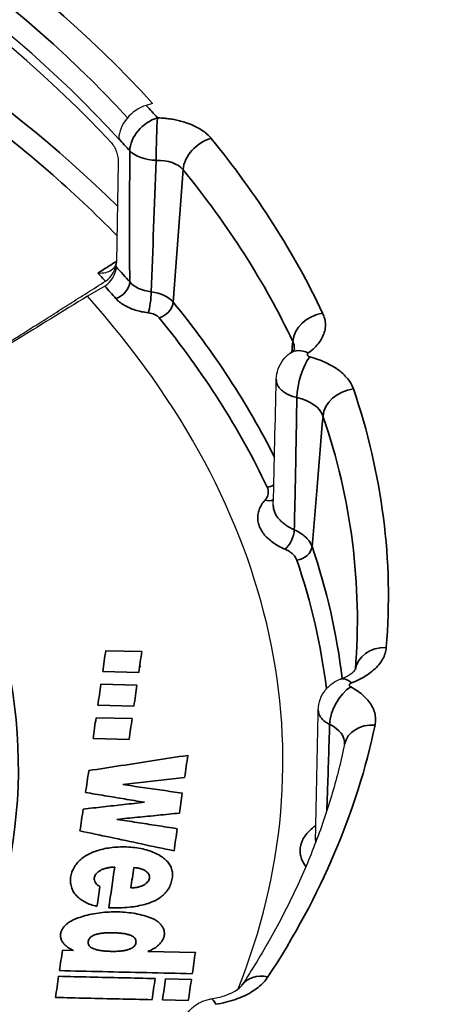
# Model space of a CAD drawing. Header units: millimetres. Extents: x -11430 to 11430, y -300 to 4365.
# Tile 14 of 31: x 2499.72 to 2506.62, y 1376.49 to 1392.32. Entities that reach past the tile are written whole.
import ezdxf

# ---------------------------------------------------------------- set-up
doc = ezdxf.new("R2010")
doc.units = ezdxf.units.MM
doc.header["$LTSCALE"] = 15
doc.layers.add('_Sichtbarkanten', color=7, linetype='Continuous', lineweight=25)
doc.layers.add('Sichtbar schmal (ISO)', color=7, linetype='Continuous', lineweight=35)

msp = doc.modelspace()

# ---------------------------------------------------------------- linework, layer by layer
at = {"layer": '_Sichtbarkanten'}
for p, q in [((2501.859, 1390.972), (2501.757, 1390.941)), ((2501.314, 1390.406), (2501.314, 1390.399)), ((2501.307, 1390.018), (2501.277, 1388.424)), ((2501.275, 1388.342), (2501.276, 1388.415)), ((2501.09, 1388.035), (2500.809, 1387.872)), ((2501.235, 1378.035), (2501.235, 1378.037))]:
    msp.add_line(p, q, dxfattribs=at)
msp.add_ellipse((2475.705, 1383.045), major_axis=(37.75, 0), ratio=0.57735, dxfattribs=at)
for centre, major_axis, ratio, start_param, end_param in [((2475.705, 1382.637), (28.923, 0), 0.57735, 0.483433, 0.919765), ((2475.705, 1382.453), (-28.919, 0), 0.57735, 3.633394, 4.05299), ((2501.757, 1390.533), (0.37, 0.336), 0.72293, 0.989267, 2.54261), ((2501.092, 1388.311), (-0.137, -0.216), 0.572356, 0.881391, 2.387534), ((2501.09, 1388.239), (-0.137, -0.216), 0.572372, 0.834659, 2.387188), ((2475.705, 1380.392), (28.25, 0), 0.57735, 6.056986, 6.759637), ((2504.363, 1386.55), (-0.292, 0.406), 0.636967, 6.283107, 6.28363), ((2475.705, 1382.841), (37.491, 0), 0.57735, 5.464798, 6.329263), ((2505.056, 1381.246), (-0.177, 0.468), 0.447939, 6.283119, 6.283447), ((2502.875, 1376.078), (-0.078, 0.494), 0.215063, 6.283153, 6.283299)]:
    msp.add_ellipse(centre, major_axis=major_axis, ratio=ratio, start_param=start_param, end_param=end_param, dxfattribs=at)
for points, knots in [([(2438.255, 1383.851), (2438.439, 1386.158), (2439.26, 1388.444), (2442.092, 1392.763), (2444.115, 1394.793), (2449.164, 1398.388), (2452.194, 1399.95), (2458.947, 1402.44), (2462.669, 1403.369), (2470.427, 1404.5), (2474.461, 1404.703), (2482.437, 1404.364), (2486.376, 1403.823), (2493.765, 1402.048), (2497.213, 1400.815), (2503.269, 1397.777), (2505.875, 1395.973), (2509.977, 1391.973), (2511.473, 1389.776), (2512.782, 1386.296), (2513.058, 1385.076), (2513.156, 1383.851)], [3.889269, 3.889269, 3.889269, 3.889269, 4.205166, 4.205166, 4.524465, 4.524465, 4.845516, 4.845516, 5.166574, 5.166574, 5.487449, 5.487449, 5.808279, 5.808279, 6.129227, 6.129227, 6.450356, 6.450356, 6.770975, 6.770975, 6.938707, 6.938707, 6.938707, 6.938707]), ([(2501.197, 1390.337), (2501.205, 1390.329), (2501.212, 1390.319), (2501.228, 1390.297), (2501.236, 1390.285), (2501.256, 1390.248), (2501.267, 1390.221), (2501.286, 1390.165), (2501.294, 1390.136), (2501.302, 1390.091), (2501.304, 1390.075), (2501.306, 1390.045), (2501.307, 1390.031), (2501.307, 1390.018)], [-0.0759992, -0.0759992, -0.0759992, -0.0759992, -0.06612718, -0.06612718, -0.05578675, -0.05578675, -0.03777412, -0.03777412, -0.01980704, -0.01980704, -0.00967095, -0.00967095, 0, 0, 0, 0]), ([(2500.98, 1388.244), (2500.98, 1388.244), (2500.981, 1388.244), (2501.024, 1388.242), (2501.066, 1388.246), (2501.14, 1388.264), (2501.172, 1388.277), (2501.222, 1388.31), (2501.242, 1388.329), (2501.262, 1388.361), (2501.267, 1388.372), (2501.274, 1388.393), (2501.276, 1388.404), (2501.276, 1388.415)], [-0.00037655, -0.00037655, -0.00037655, -0.00037655, 0, 0, 0.02570744, 0.02570744, 0.04825968, 0.04825968, 0.06765928, 0.06765928, 0.07665582, 0.07665582, 0.08509613, 0.08509613, 0.08509613, 0.08509613]), ([(2501.277, 1388.424), (2501.277, 1388.423), (2501.277, 1388.421), (2501.276, 1388.418), (2501.276, 1388.417), (2501.276, 1388.415)], [-0.002286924, -0.002286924, -0.002286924, -0.002286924, -0.00115297, -0.00115297, -0.000045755, -0.000045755, -0.000045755, -0.000045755]), ([(2503.848, 1386.537), (2503.849, 1386.593), (2503.86, 1386.65), (2503.898, 1386.756), (2503.926, 1386.806), (2503.992, 1386.89), (2504.03, 1386.926), (2504.071, 1386.956)], [0, 0, 0, 0, 0.03402875, 0.03402875, 0.06760231, 0.06760231, 0.09836574, 0.09836574, 0.09836574, 0.09836574]), ([(2504.071, 1386.956), (2504.1, 1386.977), (2504.119, 1386.995), (2504.139, 1387.02), (2504.142, 1387.026), (2504.142, 1387.026)], [0, 0, 0, 0, 0.04050608, 0.04050608, 0.07896894, 0.07896894, 0.07896894, 0.07896894]), ([(2501.49, 1382.163), (2501.489, 1382.163), (2501.489, 1382.164), (2501.489, 1382.164), (2501.489, 1382.164), (2501.488, 1382.165)], [1.841302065, 1.841302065, 1.841302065, 1.841302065, 1.8415801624, 1.8415801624, 1.8418240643, 1.8418240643, 1.8418240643, 1.8418240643]), ([(2504.878, 1381.714), (2504.935, 1381.735), (2504.984, 1381.759), (2505.058, 1381.806), (2505.085, 1381.828), (2505.116, 1381.86), (2505.122, 1381.87), (2505.123, 1381.873), (2505.124, 1381.873), (2505.124, 1381.873)], [0, 0, 0, 0, 0.044856, 0.044856, 0.0883462, 0.0883462, 0.1293891, 0.1293891, 0.1371856, 0.1371856, 0.1371856, 0.1371856]), ([(2504.524, 1381.222), (2504.525, 1381.279), (2504.535, 1381.336), (2504.573, 1381.442), (2504.601, 1381.492), (2504.67, 1381.58), (2504.713, 1381.62), (2504.796, 1381.677), (2504.836, 1381.698), (2504.878, 1381.714)], [0, 0, 0, 0, 0.0340363, 0.0340363, 0.0675865, 0.0675865, 0.1015651, 0.1015651, 0.1285317, 0.1285317, 0.1285317, 0.1285317]), ([(2504.947, 1380.669), (2504.892, 1380.406), (2504.826, 1380.143), (2504.672, 1379.619), (2504.584, 1379.358), (2504.385, 1378.837), (2504.275, 1378.578), (2504.033, 1378.063), (2503.9, 1377.806), (2503.614, 1377.297), (2503.46, 1377.043), (2503.296, 1376.792)], [0.8216189, 0.8216189, 0.8216189, 0.8216189, 0.8699625, 0.8699625, 0.918306, 0.918306, 0.9666496, 0.9666496, 1.0149931, 1.0149931, 1.0633364, 1.0633364, 1.0633364, 1.0633364]), ([(2502.797, 1376.572), (2502.875, 1376.584), (2502.949, 1376.602), (2503.079, 1376.646), (2503.135, 1376.671), (2503.22, 1376.72), (2503.25, 1376.743), (2503.284, 1376.776), (2503.292, 1376.787), (2503.296, 1376.792)], [0, 0, 0, 0, 0.0493367, 0.0493367, 0.0974983, 0.0974983, 0.1417917, 0.1417917, 0.1763928, 0.1763928, 0.1763928, 0.1763928]), ([(2502.322, 1376.052), (2502.324, 1376.108), (2502.335, 1376.166), (2502.373, 1376.271), (2502.401, 1376.321), (2502.471, 1376.409), (2502.514, 1376.448), (2502.609, 1376.512), (2502.663, 1376.537), (2502.744, 1376.561), (2502.77, 1376.567), (2502.797, 1376.572)], [0, 0, 0, 0, 0.0340529, 0.0340529, 0.0675963, 0.0675963, 0.1015878, 0.1015878, 0.1366413, 0.1366413, 0.1526773, 0.1526773, 0.1526773, 0.1526773])]:
    msp.add_open_spline(points, degree=3, knots=knots, dxfattribs=at)
msp.add_rational_spline([(2497.447, 1385.804), (2499.103, 1386.85), (2501.1, 1388.113)], [1.21561557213, 1.13881668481, 1.05643602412], degree=2, dxfattribs=at)
for points in [[(2500.809, 1387.872), (2500.408, 1387.625), (2499.637, 1387.15), (2498.581, 1386.501), (2497.935, 1386.104), (2497.628, 1385.914)], [(2503.8, 1384.517), (2503.817, 1385.186), (2503.832, 1385.86), (2503.848, 1386.537)], [(2501.663, 1381.903), (2501.659, 1381.91), (2501.654, 1381.916), (2501.65, 1381.923)], [(2504.48, 1379.162), (2504.495, 1379.849), (2504.509, 1380.536), (2504.524, 1381.222)], [(2501.227, 1377.637), (2501.226, 1377.636), (2501.226, 1377.636), (2501.226, 1377.635)], [(2501.186, 1377.008), (2501.186, 1377.007), (2501.186, 1377.007), (2501.186, 1377.006)], [(2501.134, 1376.577), (2501.134, 1376.576), (2501.133, 1376.575), (2501.133, 1376.575)]]:
    msp.add_open_spline(points, degree=3, dxfattribs=at)
at = {"layer": 'Sichtbar schmal (ISO)'}
for p, q in [((2502.349, 1389.907), (2502.188, 1387.777)), ((2501.684, 1382.159), (2501.104, 1382.172)), ((2501.056, 1381.835), (2501.635, 1381.821)), ((2501.606, 1381.619), (2501.027, 1381.633)), ((2500.978, 1381.296), (2501.557, 1381.282)), ((2501.528, 1381.08), (2500.949, 1381.094)), ((2500.9, 1380.758), (2501.48, 1380.744)), ((2501.38, 1380.019), (2502.374, 1380.132)), ((2500.586, 1377.351), (2500.408, 1377.355)), ((2502.547, 1377.318), (2501.784, 1377.335)), ((2502.484, 1376.887), (2502.067, 1376.896)), ((2502.017, 1376.556), (2502.434, 1376.546))]:
    msp.add_line(p, q, dxfattribs=at)
msp.add_ellipse((2475.705, 1383.045), major_axis=(-37.241, 0), ratio=0.57735, dxfattribs=at)
for centre, major_axis, ratio, start_param, end_param in [((2475.705, 1383.045), (-29.538, 0), 0.57735, 3.625026, 4.061358), ((2475.705, 1382.875), (-29.132, 0), 0.57735, 3.628242, 4.061358), ((2475.705, 1380.697), (29.627, 0), 0.57735, 0.528258, 0.90556), ((2475.705, 1380.493), (29.388, 0), 0.57735, 0.514806, 0.658601), ((2475.705, 1383.045), (29.423, 0), 0.57735, 0.470087, 0.483433), ((2501.937, 1390.332), (-0.375, -0.33), 0.72793, 4.142658, 5.696003), ((2501.937, 1390.332), (-0.012, -0.5), 0.034049, 3.757483, 5.294826), ((2475.705, 1382.644), (28.923, 0), 0.57735, 0.470087, 0.483433), ((2502.8, 1390.001), (-0.388, -0.316), 0.738733, 4.170247, 5.67123), ((2475.705, 1383.045), (29.947, 0), 0.57735, 0.266581, 0.439981), ((2501.882, 1395.159), (0.187, 12.988), 0.02664, 1.962323, 2.145754), ((2501.937, 1390.332), (-0.5, 0.002), 0.549782, 0.472101, 1.530826), ((2502.451, 1397.111), (0.721, 15.417), 0.014914, 2.046777, 2.208428), ((2501.893, 1389.754), (0.502, 0.042), 0.596886, 0.3868, 1.474865), ((2475.705, 1382.665), (29.448, 0), 0.57735, 0.266581, 0.439981), ((2475.705, 1380.464), (28.643, 0), 0.57735, 0.480857, 0.489829), ((2475.705, 1380.592), (-28.879, 0), 0.57735, 3.608747, 3.625026), ((2475.705, 1380.392), (-28.629, 0), 0.57735, 3.608747, 3.62232), ((2501.267, 1388.04), (-0.188, -0.164), 0.729012, 1.003694, 2.557038), ((2501.937, 1388.235), (0.5, -0.001), 0.596463, 3.610467, 4.512646), ((2501.787, 1387.81), (-0.029, -0.248), 0.163318, 0.625136, 2.153154), ((2501.736, 1387.669), (-0.5, 0.019), 0.564433, 3.603216, 4.531878), ((2501.963, 1387.73), (-0.194, -0.158), 0.738771, 1.028755, 2.529738), ((2475.705, 1380.581), (29.27, 0), 0.57735, 0.281986, 0.439874), ((2501.736, 1387.465), (-0.25, 0), 0.576478, 3.579677, 4.508151), ((2504.594, 1387.192), (-0.452, -0.214), 0.787656, 4.355765, 5.856748), ((2475.705, 1380.392), (29.02, 0), 0.57735, 0.266239, 0.439874), ((2504.593, 1390.014), (1.007, 11.485), 0.020421, 1.82516, 1.840092), ((2503.386, 1387.001), (0.753, 0.044), 0.582096, 6.228731, 6.514493), ((2504.363, 1386.55), (-0.292, 0.406), 0.636967, 5.436728, 6.283107), ((2504.593, 1390.014), (1.007, 11.485), 0.020421, 1.840565, 1.84059), ((2504.389, 1386.487), (-0.129, -0.483), 0.343397, 3.803639, 5.331889), ((2505.089, 1385.972), (-0.473, -0.161), 0.801158, 4.446038, 5.947021), ((2475.705, 1383.045), (29.947, 0), 0.57735, 6.235607, 6.477325), ((2503.86, 1385.833), (0.753, 0.044), 0.581494, 0.159229, 1.100703), ((2475.705, 1380.283), (23.994, 0), 0.57735, 5.697117, 6.701825), ((2504.721, 1389.704), (0.909, 11.734), 0.015214, 4.191012, 4.38753), ((2475.705, 1382.665), (29.448, 0), 0.57735, 6.236295, 6.477325), ((2503.703, 1385.004), (-0.226, -0.107), 0.787729, 1.214582, 1.664188), ((2503.667, 1384.798), (0.188, -0.164), 0.729207, 5.279013, 5.926845), ((2503.988, 1384.009), (-0.099, -0.229), 0.490014, 0.723905, 2.249551), ((2475.705, 1382.854), (37.49, 0), 0.57735, 5.381868, 6.329263), ((2504.178, 1383.834), (0.237, 0.081), 0.801104, 4.445596, 5.94658), ((2475.705, 1380.581), (29.27, 0), 0.57735, 0.067749, 0.194482), ((2475.705, 1380.392), (29.02, 0), 0.57735, 0.069752, 0.194482), ((2500.632, 2073.246), (-41.178, -849.296), 0.068349, 0.622942, 0.623626), ((2505.618, 1381.815), (-0.498, 0.041), 0.815573, 4.779548, 6.250523), ((2501.211, 2087.509), (42.023, 866.755), 0.06835, 3.764407, 3.765077), ((2505.056, 1381.246), (-0.177, 0.468), 0.447939, 5.58117, 6.28312), ((2475.705, 1380.581), (29.27, 0), 0.57735, 0.067426, 0.06744), ((2500.628, 2059.797), (-40.367, -832.778), 0.068357, 0.62183, 0.622527), ((2501.208, 2074.374), (41.232, 850.623), 0.068357, 3.763318, 3.764001), ((2505.046, 1381.182), (-0.236, -0.441), 0.555501, 3.909088, 5.437339), ((2505.362, 1384.661), (0.97, 11.305), 0.000113, 1.838214, 1.838229), ((2500.624, 2049.147), (-39.726, -819.708), 0.068364, 0.6207, 0.621407), ((2501.204, 2063.97), (40.606, 837.856), 0.068363, 3.762212, 3.762905), ((2475.705, 1383.045), (29.947, 0), 0.57735, 5.921448, 6.163166), ((2504.193, 1380.653), (-0.754, -0.042), 0.569603, 3.071247, 3.932225), ((2505.437, 1380.567), (-0.489, 0.102), 0.810623, 4.880124, 6.283185), ((2502.175, 2081.168), (41.617, 858.897), 0.06837, 3.760898, 3.761619), ((2500.618, 2037.986), (-39.05, -806.025), 0.068375, 0.618848, 0.619604), ((2502.18, 2076.181), (41.325, 852.789), 0.068367, 3.759739, 3.76039), ((2500.615, 2034.143), (-38.819, -801.319), 0.068378, 0.617512, 0.618272), ((2502.17, 2074.293), (41.203, 850.477), 0.068375, 3.7585, 3.759227), ((2501.142, 2052.829), (-39.834, -824.191), 0.068457, 0.614913, 0.616295), ((2501.573, 2059.847), (40.352, 832.788), 0.06837, 3.757222, 3.757904), ((2501.076, 2048.859), (39.702, 819.33), 0.068368, 3.756538, 3.757215), ((2475.705, 1378.966), (25.548, 0), 0.57735, 6.220038, 6.220126), ((2475.705, 1378.966), (25.548, 0), 0.57735, 6.192756, 6.192906), ((2475.705, 1377.894), (25.525, 0), 0.57735, 6.265598, 6.265693), ((2500.638, 2050.944), (-39.83, -821.83), 0.068362, 0.612672, 0.613369), ((2502.772, 2105.444), (43.065, 888.566), 0.068362, 3.75461, 3.755278), ((2475.705, 1378.966), (25.548, 0), 0.57735, 6.150171, 6.150286), ((2475.705, 1377.894), (25.525, 0), 0.57735, 6.222899, 6.223013), ((2503.714, 1376.518), (-0.418, 0.274), 0.763656, 5.176428, 6.283171), ((2500.648, 2059.686), (-40.352, -832.49), 0.068358, 0.611766, 0.61248), ((2502.199, 2098.824), (42.676, 880.419), 0.068357, 3.753665, 3.75434), ((2502.366, 2103.053), (-42.926, -885.598), 0.068358, 0.612103, 0.612774), ((2502.782, 2113.58), (43.552, 898.49), 0.068357, 3.753771, 3.754432), ((2475.705, 1378.966), (25.548, 0), 0.57735, 6.120678, 6.120811), ((2475.705, 1377.894), (25.525, 0), 0.57735, 6.193531, 6.193662), ((2502.875, 1376.078), (-0.078, 0.494), 0.215063, 5.650661, 6.283153)]:
    msp.add_ellipse(centre, major_axis=major_axis, ratio=ratio, start_param=start_param, end_param=end_param, dxfattribs=at)
for points, knots in [([(2501.937, 1390.74), (2501.963, 1390.739), (2501.988, 1390.738), (2502.014, 1390.736), (2502.033, 1390.735), (2502.052, 1390.733), (2502.072, 1390.731), (2502.1, 1390.728), (2502.127, 1390.725), (2502.155, 1390.721), (2502.171, 1390.718), (2502.187, 1390.715), (2502.203, 1390.712), (2502.233, 1390.707), (2502.262, 1390.7), (2502.291, 1390.693), (2502.303, 1390.69), (2502.316, 1390.687), (2502.329, 1390.683), (2502.359, 1390.675), (2502.389, 1390.665), (2502.418, 1390.655), (2502.428, 1390.652), (2502.437, 1390.648), (2502.447, 1390.645), (2502.477, 1390.633), (2502.507, 1390.62), (2502.535, 1390.607), (2502.542, 1390.604), (2502.548, 1390.6), (2502.555, 1390.597), (2502.584, 1390.582), (2502.613, 1390.566), (2502.64, 1390.549), (2502.643, 1390.546), (2502.647, 1390.544), (2502.651, 1390.542), (2502.679, 1390.523), (2502.705, 1390.503), (2502.729, 1390.482), (2502.73, 1390.481), (2502.732, 1390.48), (2502.733, 1390.478), (2502.758, 1390.456), (2502.78, 1390.433), (2502.8, 1390.409)], [0.0000004, 0.0000004, 0.0000004, 0.0000004, 0.0709999, 0.0709999, 0.0709999, 0.125, 0.125, 0.125, 0.2038322, 0.2038322, 0.2038322, 0.25, 0.25, 0.25, 0.336501, 0.336501, 0.336501, 0.375, 0.375, 0.375, 0.4692399, 0.4692399, 0.4692399, 0.5, 0.5, 0.5, 0.6019237, 0.6019237, 0.6019237, 0.625, 0.625, 0.625, 0.7346325, 0.7346325, 0.7346325, 0.75, 0.75, 0.75, 0.8673233, 0.8673233, 0.8673233, 0.875, 0.875, 0.875, 1, 1, 1, 1]), ([(2500.98, 1388.244), (2501.04, 1388.282), (2501.138, 1388.345), (2501.238, 1388.408), (2501.277, 1388.432)], [0, 0, 0, 0, 0.3333333, 0.5455528, 0.5455528, 0.5455528, 0.5455528]), ([(2504.363, 1386.959), (2504.361, 1386.957), (2504.359, 1386.955), (2504.357, 1386.953), (2504.355, 1386.951), (2504.354, 1386.949), (2504.352, 1386.947), (2504.351, 1386.945), (2504.35, 1386.943), (2504.349, 1386.94), (2504.348, 1386.938), (2504.348, 1386.936), (2504.348, 1386.934), (2504.348, 1386.931), (2504.348, 1386.929), (2504.349, 1386.927), (2504.349, 1386.925), (2504.35, 1386.922), (2504.351, 1386.92), (2504.353, 1386.918), (2504.354, 1386.916), (2504.356, 1386.914), (2504.358, 1386.912), (2504.36, 1386.91), (2504.362, 1386.908), (2504.364, 1386.907), (2504.367, 1386.905), (2504.37, 1386.903), (2504.372, 1386.902), (2504.375, 1386.9), (2504.379, 1386.899), (2504.382, 1386.898), (2504.385, 1386.897), (2504.389, 1386.896)], [0, 0, 0, 0, 0.0909091, 0.0909091, 0.0909091, 0.1818182, 0.1818182, 0.1818182, 0.2727273, 0.2727273, 0.2727273, 0.3636364, 0.3636364, 0.3636364, 0.4545455, 0.4545455, 0.4545455, 0.5454545, 0.5454545, 0.5454545, 0.6363636, 0.6363636, 0.6363636, 0.7272727, 0.7272727, 0.7272727, 0.8181818, 0.8181818, 0.8181818, 0.9090909, 0.9090909, 0.9090909, 0.9998671, 0.9998671, 0.9998671, 0.9998671]), ([(2503.848, 1386.537), (2503.848, 1386.519), (2503.852, 1386.483), (2503.873, 1386.43), (2503.909, 1386.381), (2503.958, 1386.336), (2504.021, 1386.298), (2504.095, 1386.266), (2504.15, 1386.25), (2504.179, 1386.243)], [0.3665934, 0.3665934, 0.3665934, 0.3665934, 0.4545455, 0.5454545, 0.6363636, 0.7272727, 0.8181818, 0.9090909, 0.9999749, 0.9999749, 0.9999749, 0.9999749]), ([(2504.138, 1384.115), (2504.146, 1384.45), (2504.161, 1385.141), (2504.173, 1385.87), (2504.179, 1386.243)], [0, 0, 0, 0, 0.5, 0.9999981, 0.9999981, 0.9999981, 0.9999981]), ([(2503.667, 1384.594), (2503.678, 1384.607), (2503.687, 1384.62), (2503.695, 1384.633), (2503.702, 1384.646), (2503.708, 1384.659), (2503.712, 1384.672), (2503.717, 1384.685), (2503.719, 1384.699), (2503.72, 1384.713), (2503.721, 1384.727), (2503.72, 1384.742), (2503.717, 1384.756), (2503.715, 1384.771), (2503.71, 1384.785), (2503.703, 1384.8)], [0.0004659, 0.0004659, 0.0004659, 0.0004659, 0.2, 0.2, 0.2, 0.4, 0.4, 0.4, 0.6, 0.6, 0.6, 0.8, 0.8, 0.8, 1, 1, 1, 1]), ([(2503.988, 1383.805), (2503.95, 1383.821), (2503.914, 1383.839), (2503.881, 1383.857), (2503.848, 1383.875), (2503.818, 1383.895), (2503.789, 1383.915), (2503.761, 1383.936), (2503.734, 1383.958), (2503.711, 1383.98), (2503.687, 1384.003), (2503.665, 1384.026), (2503.647, 1384.05), (2503.628, 1384.074), (2503.612, 1384.098), (2503.598, 1384.124), (2503.585, 1384.149), (2503.574, 1384.174), (2503.566, 1384.2), (2503.558, 1384.226), (2503.553, 1384.252), (2503.551, 1384.279), (2503.549, 1384.305), (2503.549, 1384.331), (2503.553, 1384.357), (2503.556, 1384.384), (2503.562, 1384.41), (2503.572, 1384.437), (2503.582, 1384.464), (2503.594, 1384.491), (2503.61, 1384.517), (2503.626, 1384.543), (2503.645, 1384.569), (2503.667, 1384.594)], [0, 0, 0, 0, 0.090909, 0.090909, 0.090909, 0.181818, 0.181818, 0.181818, 0.272727, 0.272727, 0.272727, 0.363636, 0.363636, 0.363636, 0.454545, 0.454545, 0.454545, 0.545455, 0.545455, 0.545455, 0.636364, 0.636364, 0.636364, 0.727273, 0.727273, 0.727273, 0.818182, 0.818182, 0.818182, 0.909091, 0.909091, 0.909091, 1, 1, 1, 1]), ([(2504.138, 1384.115), (2504.108, 1384.128), (2504.081, 1384.142), (2504.055, 1384.157), (2504.03, 1384.172), (2504.006, 1384.188), (2503.984, 1384.204), (2503.962, 1384.22), (2503.942, 1384.237), (2503.924, 1384.255), (2503.905, 1384.273), (2503.889, 1384.291), (2503.874, 1384.31), (2503.86, 1384.328), (2503.847, 1384.347), (2503.837, 1384.367), (2503.827, 1384.386), (2503.818, 1384.406), (2503.812, 1384.426), (2503.806, 1384.446), (2503.802, 1384.466), (2503.801, 1384.486), (2503.8, 1384.496), (2503.799, 1384.506), (2503.8, 1384.517)], [0.0000008, 0.0000008, 0.0000008, 0.0000008, 0.0909091, 0.0909091, 0.0909091, 0.1818182, 0.1818182, 0.1818182, 0.2727273, 0.2727273, 0.2727273, 0.3636364, 0.3636364, 0.3636364, 0.4545455, 0.4545455, 0.4545455, 0.5454545, 0.5454545, 0.5454545, 0.6363636, 0.6363636, 0.6363636, 0.6832602, 0.6832602, 0.6832602, 0.6832602]), ([(2504.423, 1383.847), (2504.416, 1383.868), (2504.407, 1383.888), (2504.395, 1383.907), (2504.383, 1383.927), (2504.369, 1383.945), (2504.353, 1383.964), (2504.337, 1383.982), (2504.318, 1384), (2504.297, 1384.018), (2504.275, 1384.036), (2504.251, 1384.053), (2504.225, 1384.069), (2504.198, 1384.085), (2504.169, 1384.101), (2504.138, 1384.115)], [0, 0, 0, 0, 0.2, 0.2, 0.2, 0.4, 0.4, 0.4, 0.6, 0.6, 0.6, 0.8, 0.8, 0.8, 1, 1, 1, 1]), ([(2504.178, 1383.63), (2504.174, 1383.643), (2504.167, 1383.657), (2504.16, 1383.669), (2504.152, 1383.682), (2504.143, 1383.694), (2504.132, 1383.706), (2504.121, 1383.719), (2504.108, 1383.73), (2504.094, 1383.742), (2504.08, 1383.753), (2504.064, 1383.765), (2504.046, 1383.775), (2504.028, 1383.786), (2504.009, 1383.795), (2503.988, 1383.805)], [0, 0, 0, 0, 0.2, 0.2, 0.2, 0.4, 0.4, 0.4, 0.6, 0.6, 0.6, 0.8, 0.8, 0.8, 1, 1, 1, 1]), ([(2505.056, 1381.654), (2505.052, 1381.653), (2505.049, 1381.651), (2505.046, 1381.65), (2505.044, 1381.648), (2505.041, 1381.647), (2505.038, 1381.645), (2505.036, 1381.643), (2505.034, 1381.641), (2505.032, 1381.639), (2505.03, 1381.637), (2505.029, 1381.635), (2505.027, 1381.633), (2505.026, 1381.631), (2505.025, 1381.629), (2505.024, 1381.627), (2505.024, 1381.624), (2505.023, 1381.622), (2505.023, 1381.62), (2505.023, 1381.618), (2505.024, 1381.615), (2505.024, 1381.613), (2505.025, 1381.611), (2505.026, 1381.609), (2505.027, 1381.607), (2505.028, 1381.605), (2505.03, 1381.602), (2505.032, 1381.6), (2505.034, 1381.599), (2505.036, 1381.597), (2505.038, 1381.595), (2505.04, 1381.593), (2505.043, 1381.591), (2505.046, 1381.59)], [0, 0, 0, 0, 0.0909091, 0.0909091, 0.0909091, 0.1818182, 0.1818182, 0.1818182, 0.2727273, 0.2727273, 0.2727273, 0.3636364, 0.3636364, 0.3636364, 0.4545455, 0.4545455, 0.4545455, 0.5454545, 0.5454545, 0.5454545, 0.6363636, 0.6363636, 0.6363636, 0.7272727, 0.7272727, 0.7272727, 0.8181818, 0.8181818, 0.8181818, 0.9090909, 0.9090909, 0.9090909, 0.999785, 0.999785, 0.999785, 0.999785]), ([(2504.524, 1381.222), (2504.524, 1381.222), (2504.523, 1381.203), (2504.528, 1381.166), (2504.551, 1381.115), (2504.588, 1381.067), (2504.64, 1381.024), (2504.683, 1380.999), (2504.706, 1380.988)], [0.5411063, 0.5411063, 0.5411063, 0.5411063, 0.5454545, 0.6363636, 0.7272727, 0.8181818, 0.9090909, 0.9999502, 0.9999502, 0.9999502, 0.9999502]), ([(2504.661, 1379.599), (2504.665, 1379.698), (2504.68, 1380.149), (2504.695, 1380.615), (2504.706, 1380.988)], [0.3567527, 0.3567527, 0.3567527, 0.3567527, 0.5, 0.9999981, 0.9999981, 0.9999981, 0.9999981]), ([(2500.78, 1379.892), (2500.882, 1379.875), (2500.986, 1379.858), (2501.09, 1379.84), (2501.194, 1379.823), (2501.3, 1379.806), (2501.406, 1379.788), (2501.512, 1379.77), (2501.619, 1379.753), (2501.728, 1379.735)], [0, 0, 0, 0, 0.333333, 0.333333, 0.333333, 0.666667, 0.666667, 0.666667, 1, 1, 1, 1]), ([(2504.324, 1378.7), (2504.316, 1378.711), (2504.308, 1378.722), (2504.301, 1378.732), (2504.285, 1378.757), (2504.271, 1378.782), (2504.261, 1378.808), (2504.25, 1378.834), (2504.242, 1378.86), (2504.237, 1378.886), (2504.232, 1378.912), (2504.23, 1378.938), (2504.231, 1378.965), (2504.231, 1378.991), (2504.235, 1379.017), (2504.241, 1379.043), (2504.247, 1379.069), (2504.257, 1379.095), (2504.269, 1379.12), (2504.28, 1379.146), (2504.295, 1379.17), (2504.312, 1379.195), (2504.33, 1379.219), (2504.35, 1379.244), (2504.373, 1379.267), (2504.397, 1379.291), (2504.423, 1379.314), (2504.453, 1379.337), (2504.463, 1379.344), (2504.474, 1379.352), (2504.485, 1379.36)], [0.1414626, 0.1414626, 0.1414626, 0.1414626, 0.1818182, 0.1818182, 0.1818182, 0.2727273, 0.2727273, 0.2727273, 0.3636364, 0.3636364, 0.3636364, 0.4545455, 0.4545455, 0.4545455, 0.5454545, 0.5454545, 0.5454545, 0.6363636, 0.6363636, 0.6363636, 0.7272727, 0.7272727, 0.7272727, 0.8181818, 0.8181818, 0.8181818, 0.9090909, 0.9090909, 0.9090909, 0.94157, 0.94157, 0.94157, 0.94157]), ([(2500.69, 1379.274), (2500.85, 1379.24), (2501.013, 1379.206), (2501.178, 1379.171), (2501.344, 1379.135), (2501.512, 1379.1), (2501.682, 1379.064), (2501.853, 1379.027), (2502.026, 1378.991), (2502.203, 1378.953)], [0, 0, 0, 0, 0.333333, 0.333333, 0.333333, 0.666667, 0.666667, 0.666667, 1, 1, 1, 1]), ([(2504.486, 1379.101), (2504.486, 1379.101), (2504.486, 1379.102), (2504.486, 1379.102), (2504.482, 1379.122), (2504.48, 1379.142), (2504.48, 1379.162)], [0.36212537, 0.36212537, 0.36212537, 0.36212537, 0.36363636, 0.36363636, 0.36363636, 0.45318462, 0.45318462, 0.45318462, 0.45318462]), ([(2501.011, 1378.38), (2500.997, 1378.387), (2500.985, 1378.395), (2500.974, 1378.404), (2500.963, 1378.413), (2500.953, 1378.423), (2500.946, 1378.432), (2500.938, 1378.442), (2500.932, 1378.453), (2500.927, 1378.463), (2500.923, 1378.474), (2500.92, 1378.485), (2500.919, 1378.496), (2500.918, 1378.507), (2500.919, 1378.518), (2500.922, 1378.529), (2500.925, 1378.54), (2500.929, 1378.551), (2500.935, 1378.562), (2500.941, 1378.573), (2500.949, 1378.583), (2500.959, 1378.593), (2500.968, 1378.603), (2500.979, 1378.612), (2500.992, 1378.621), (2501.004, 1378.63), (2501.018, 1378.638), (2501.032, 1378.646), (2501.047, 1378.653), (2501.063, 1378.66), (2501.08, 1378.666), (2501.097, 1378.672), (2501.115, 1378.677), (2501.134, 1378.68), (2501.152, 1378.684), (2501.171, 1378.687), (2501.19, 1378.689), (2501.21, 1378.691), (2501.229, 1378.692), (2501.249, 1378.692)], [0, 0, 0, 0, 0.076923, 0.076923, 0.076923, 0.153846, 0.153846, 0.153846, 0.230769, 0.230769, 0.230769, 0.307692, 0.307692, 0.307692, 0.384615, 0.384615, 0.384615, 0.461538, 0.461538, 0.461538, 0.538462, 0.538462, 0.538462, 0.615385, 0.615385, 0.615385, 0.692308, 0.692308, 0.692308, 0.769231, 0.769231, 0.769231, 0.846154, 0.846154, 0.846154, 0.923077, 0.923077, 0.923077, 1, 1, 1, 1]), ([(2501.557, 1378.684), (2501.575, 1378.683), (2501.593, 1378.681), (2501.61, 1378.679), (2501.627, 1378.676), (2501.644, 1378.672), (2501.66, 1378.668), (2501.676, 1378.663), (2501.692, 1378.658), (2501.706, 1378.651), (2501.72, 1378.645), (2501.733, 1378.638), (2501.745, 1378.63), (2501.756, 1378.622), (2501.766, 1378.614), (2501.775, 1378.605), (2501.784, 1378.596), (2501.791, 1378.586), (2501.796, 1378.576), (2501.802, 1378.566), (2501.806, 1378.556), (2501.808, 1378.546), (2501.81, 1378.535), (2501.81, 1378.525), (2501.808, 1378.514), (2501.807, 1378.504), (2501.804, 1378.493), (2501.799, 1378.483), (2501.794, 1378.473), (2501.787, 1378.463), (2501.779, 1378.453), (2501.77, 1378.444), (2501.76, 1378.435), (2501.749, 1378.426), (2501.738, 1378.417), (2501.725, 1378.41), (2501.711, 1378.402), (2501.698, 1378.395), (2501.683, 1378.389), (2501.667, 1378.383), (2501.651, 1378.377), (2501.634, 1378.373), (2501.617, 1378.369), (2501.6, 1378.365), (2501.582, 1378.362), (2501.564, 1378.36), (2501.546, 1378.358), (2501.527, 1378.357), (2501.509, 1378.358)], [0, 0, 0, 0, 0.0625, 0.0625, 0.0625, 0.125, 0.125, 0.125, 0.1875, 0.1875, 0.1875, 0.25, 0.25, 0.25, 0.3125, 0.3125, 0.3125, 0.375, 0.375, 0.375, 0.4375, 0.4375, 0.4375, 0.5, 0.5, 0.5, 0.5625, 0.5625, 0.5625, 0.625, 0.625, 0.625, 0.6875, 0.6875, 0.6875, 0.75, 0.75, 0.75, 0.8125, 0.8125, 0.8125, 0.875, 0.875, 0.875, 0.9375, 0.9375, 0.9375, 1, 1, 1, 1]), ([(2501.869, 1377.862), (2501.83, 1377.877), (2501.79, 1377.892), (2501.748, 1377.904), (2501.706, 1377.917), (2501.662, 1377.927), (2501.617, 1377.937), (2501.572, 1377.946), (2501.526, 1377.953), (2501.479, 1377.959), (2501.432, 1377.965), (2501.384, 1377.968), (2501.337, 1377.971), (2501.289, 1377.973), (2501.241, 1377.973), (2501.194, 1377.971), (2501.146, 1377.97), (2501.098, 1377.967), (2501.051, 1377.962), (2501.004, 1377.957), (2500.958, 1377.95), (2500.913, 1377.942), (2500.868, 1377.934), (2500.823, 1377.924), (2500.78, 1377.912), (2500.737, 1377.901), (2500.695, 1377.888), (2500.655, 1377.874)], [0, 0, 0, 0, 0.111111, 0.111111, 0.111111, 0.222222, 0.222222, 0.222222, 0.333333, 0.333333, 0.333333, 0.444444, 0.444444, 0.444444, 0.555556, 0.555556, 0.555556, 0.666667, 0.666667, 0.666667, 0.777778, 0.777778, 0.777778, 0.888889, 0.888889, 0.888889, 1, 1, 1, 1]), ([(2500.655, 1377.874), (2500.629, 1377.865), (2500.604, 1377.854), (2500.581, 1377.843), (2500.558, 1377.832), (2500.536, 1377.819), (2500.516, 1377.806), (2500.496, 1377.793), (2500.478, 1377.779), (2500.463, 1377.764), (2500.447, 1377.749), (2500.433, 1377.733), (2500.421, 1377.717), (2500.409, 1377.701), (2500.4, 1377.685), (2500.393, 1377.668), (2500.386, 1377.651), (2500.381, 1377.634), (2500.379, 1377.617), (2500.377, 1377.6), (2500.377, 1377.583), (2500.379, 1377.566), (2500.382, 1377.549), (2500.387, 1377.532), (2500.394, 1377.516), (2500.402, 1377.499), (2500.412, 1377.483), (2500.423, 1377.468), (2500.435, 1377.453), (2500.45, 1377.438), (2500.466, 1377.424), (2500.482, 1377.41), (2500.5, 1377.397), (2500.521, 1377.385), (2500.541, 1377.373), (2500.563, 1377.361), (2500.586, 1377.351)], [0, 0, 0, 0, 0.083333, 0.083333, 0.083333, 0.166667, 0.166667, 0.166667, 0.25, 0.25, 0.25, 0.333333, 0.333333, 0.333333, 0.416667, 0.416667, 0.416667, 0.5, 0.5, 0.5, 0.583333, 0.583333, 0.583333, 0.666667, 0.666667, 0.666667, 0.75, 0.75, 0.75, 0.833333, 0.833333, 0.833333, 0.916667, 0.916667, 0.916667, 1, 1, 1, 1]), ([(2501.784, 1377.335), (2501.811, 1377.346), (2501.836, 1377.358), (2501.859, 1377.371), (2501.883, 1377.384), (2501.905, 1377.398), (2501.924, 1377.413), (2501.944, 1377.428), (2501.961, 1377.444), (2501.976, 1377.46), (2501.992, 1377.477), (2502.005, 1377.494), (2502.015, 1377.511), (2502.026, 1377.529), (2502.034, 1377.547), (2502.039, 1377.565), (2502.045, 1377.583), (2502.048, 1377.602), (2502.048, 1377.62), (2502.049, 1377.638), (2502.046, 1377.656), (2502.042, 1377.674), (2502.037, 1377.692), (2502.029, 1377.71), (2502.02, 1377.727), (2502.01, 1377.744), (2501.997, 1377.761), (2501.983, 1377.777), (2501.968, 1377.793), (2501.951, 1377.808), (2501.932, 1377.822), (2501.913, 1377.836), (2501.892, 1377.85), (2501.869, 1377.862)], [0, 0, 0, 0, 0.0909091, 0.0909091, 0.0909091, 0.1818182, 0.1818182, 0.1818182, 0.2727273, 0.2727273, 0.2727273, 0.3636364, 0.3636364, 0.3636364, 0.4545455, 0.4545455, 0.4545455, 0.5454545, 0.5454545, 0.5454545, 0.6363636, 0.6363636, 0.6363636, 0.7272727, 0.7272727, 0.7272727, 0.8181818, 0.8181818, 0.8181818, 0.9090909, 0.9090909, 0.9090909, 1, 1, 1, 1]), ([(2500.821, 1377.496), (2500.823, 1377.507), (2500.826, 1377.517), (2500.831, 1377.526), (2500.835, 1377.536), (2500.841, 1377.544), (2500.848, 1377.552), (2500.855, 1377.56), (2500.863, 1377.567), (2500.872, 1377.574), (2500.882, 1377.581), (2500.893, 1377.587), (2500.905, 1377.593), (2500.917, 1377.599), (2500.93, 1377.604), (2500.945, 1377.608), (2500.96, 1377.613), (2500.976, 1377.617), (2500.994, 1377.621), (2501.012, 1377.624), (2501.031, 1377.627), (2501.052, 1377.63), (2501.072, 1377.632), (2501.094, 1377.634), (2501.117, 1377.635), (2501.14, 1377.636), (2501.165, 1377.637), (2501.189, 1377.637), (2501.214, 1377.637), (2501.239, 1377.636), (2501.264, 1377.635), (2501.288, 1377.634), (2501.312, 1377.633), (2501.335, 1377.63), (2501.358, 1377.628), (2501.38, 1377.625), (2501.4, 1377.622), (2501.42, 1377.619), (2501.439, 1377.615), (2501.456, 1377.611), (2501.473, 1377.606), (2501.488, 1377.601), (2501.501, 1377.596), (2501.515, 1377.591), (2501.527, 1377.585), (2501.537, 1377.579), (2501.547, 1377.572), (2501.556, 1377.566), (2501.564, 1377.558), (2501.571, 1377.551), (2501.577, 1377.543), (2501.582, 1377.535), (2501.587, 1377.527), (2501.59, 1377.518), (2501.591, 1377.508), (2501.593, 1377.499), (2501.593, 1377.489), (2501.591, 1377.478)], [0, 0, 0, 0, 0.052632, 0.052632, 0.052632, 0.105263, 0.105263, 0.105263, 0.157895, 0.157895, 0.157895, 0.210526, 0.210526, 0.210526, 0.263158, 0.263158, 0.263158, 0.315789, 0.315789, 0.315789, 0.368421, 0.368421, 0.368421, 0.421053, 0.421053, 0.421053, 0.473684, 0.473684, 0.473684, 0.526316, 0.526316, 0.526316, 0.578947, 0.578947, 0.578947, 0.631579, 0.631579, 0.631579, 0.684211, 0.684211, 0.684211, 0.736842, 0.736842, 0.736842, 0.789474, 0.789474, 0.789474, 0.842105, 0.842105, 0.842105, 0.894737, 0.894737, 0.894737, 0.947368, 0.947368, 0.947368, 1, 1, 1, 1]), ([(2501.591, 1377.478), (2501.59, 1377.467), (2501.587, 1377.457), (2501.582, 1377.448), (2501.578, 1377.438), (2501.572, 1377.43), (2501.565, 1377.422), (2501.558, 1377.414), (2501.55, 1377.406), (2501.54, 1377.399), (2501.531, 1377.393), (2501.52, 1377.386), (2501.508, 1377.381), (2501.495, 1377.375), (2501.482, 1377.37), (2501.467, 1377.365), (2501.452, 1377.36), (2501.435, 1377.356), (2501.417, 1377.353), (2501.399, 1377.349), (2501.38, 1377.346), (2501.359, 1377.344), (2501.338, 1377.341), (2501.316, 1377.339), (2501.292, 1377.338), (2501.269, 1377.337), (2501.245, 1377.337), (2501.22, 1377.337), (2501.195, 1377.337), (2501.17, 1377.338), (2501.146, 1377.339), (2501.121, 1377.34), (2501.097, 1377.341), (2501.075, 1377.344), (2501.052, 1377.346), (2501.03, 1377.349), (2501.01, 1377.352), (2500.991, 1377.356), (2500.972, 1377.359), (2500.956, 1377.364), (2500.939, 1377.368), (2500.924, 1377.373), (2500.911, 1377.378), (2500.897, 1377.384), (2500.886, 1377.39), (2500.875, 1377.396), (2500.865, 1377.402), (2500.856, 1377.409), (2500.849, 1377.416), (2500.841, 1377.423), (2500.836, 1377.431), (2500.831, 1377.439), (2500.826, 1377.447), (2500.823, 1377.456), (2500.822, 1377.466), (2500.82, 1377.475), (2500.82, 1377.485), (2500.821, 1377.496)], [0, 0, 0, 0, 0.052632, 0.052632, 0.052632, 0.105263, 0.105263, 0.105263, 0.157895, 0.157895, 0.157895, 0.210526, 0.210526, 0.210526, 0.263158, 0.263158, 0.263158, 0.315789, 0.315789, 0.315789, 0.368421, 0.368421, 0.368421, 0.421053, 0.421053, 0.421053, 0.473684, 0.473684, 0.473684, 0.526316, 0.526316, 0.526316, 0.578947, 0.578947, 0.578947, 0.631579, 0.631579, 0.631579, 0.684211, 0.684211, 0.684211, 0.736842, 0.736842, 0.736842, 0.789474, 0.789474, 0.789474, 0.842105, 0.842105, 0.842105, 0.894737, 0.894737, 0.894737, 0.947368, 0.947368, 0.947368, 1, 1, 1, 1]), ([(2500.36, 1377.027), (2500.588, 1377.022), (2500.819, 1377.017), (2501.053, 1377.011), (2501.287, 1377.006), (2501.524, 1377), (2501.765, 1376.995), (2502.006, 1376.989), (2502.25, 1376.983), (2502.497, 1376.978)], [0, 0, 0, 0, 0.333333, 0.333333, 0.333333, 0.666667, 0.666667, 0.666667, 1, 1, 1, 1]), ([(2501.9, 1376.9), (2501.722, 1376.904), (2501.546, 1376.908), (2501.372, 1376.912), (2501.197, 1376.916), (2501.025, 1376.92), (2500.854, 1376.924), (2500.683, 1376.928), (2500.514, 1376.932), (2500.346, 1376.936)], [0, 0, 0, 0, 0.333333, 0.333333, 0.333333, 0.666667, 0.666667, 0.666667, 1, 1, 1, 1])]:
    msp.add_open_spline(points, degree=3, knots=knots, dxfattribs=at)
for points in [[(2501.787, 1387.606), (2501.75, 1387.61), (2501.678, 1387.622), (2501.578, 1387.648), (2501.485, 1387.683), (2501.401, 1387.725), (2501.325, 1387.776), (2501.285, 1387.815), (2501.267, 1387.835)], [(2504.594, 1387.6), (2504.609, 1387.569), (2504.631, 1387.506), (2504.642, 1387.411), (2504.631, 1387.314), (2504.598, 1387.22), (2504.543, 1387.128), (2504.465, 1387.039), (2504.4, 1386.985), (2504.363, 1386.959)], [(2504.389, 1386.896), (2504.44, 1386.882), (2504.538, 1386.851), (2504.672, 1386.794), (2504.793, 1386.727), (2504.896, 1386.651), (2504.982, 1386.568), (2505.049, 1386.477), (2505.078, 1386.413), (2505.089, 1386.381)], [(2505.618, 1382.223), (2505.616, 1382.191), (2505.603, 1382.127), (2505.562, 1382.034), (2505.5, 1381.944), (2505.418, 1381.861), (2505.317, 1381.783), (2505.195, 1381.713), (2505.104, 1381.673), (2505.056, 1381.654)], [(2501.502, 1382.164), (2501.503, 1382.164), (2501.503, 1382.163), (2501.503, 1382.163)], [(2501.652, 1381.939), (2501.657, 1381.932), (2501.661, 1381.926), (2501.665, 1381.919)], [(2505.046, 1381.59), (2505.087, 1381.568), (2505.164, 1381.52), (2505.261, 1381.443), (2505.34, 1381.357), (2505.398, 1381.267), (2505.435, 1381.172), (2505.449, 1381.074), (2505.444, 1381.008), (2505.437, 1380.975)], [(2502.426, 1380.489), (2502.242, 1380.461), (2501.878, 1380.405), (2501.347, 1380.323), (2501.001, 1380.27), (2500.831, 1380.244)], [(2502.337, 1379.881), (2502.228, 1379.896), (2502.012, 1379.928), (2501.693, 1379.974), (2501.484, 1380.004), (2501.38, 1380.019)], [(2501.728, 1379.735), (2501.616, 1379.722), (2501.393, 1379.698), (2501.064, 1379.661), (2500.848, 1379.637), (2500.741, 1379.625)], [(2501.285, 1379.46), (2501.394, 1379.471), (2501.614, 1379.493), (2501.95, 1379.526), (2502.177, 1379.549), (2502.291, 1379.56)], [(2502.254, 1379.309), (2502.144, 1379.327), (2501.925, 1379.361), (2501.602, 1379.411), (2501.39, 1379.444), (2501.285, 1379.46)], [(2501.153, 1378.037), (2501.214, 1378.036), (2501.328, 1378.037), (2501.482, 1378.046), (2501.619, 1378.065), (2501.739, 1378.092), (2501.84, 1378.126), (2501.926, 1378.167), (2501.998, 1378.214), (2502.061, 1378.271), (2502.115, 1378.34), (2502.154, 1378.422), (2502.177, 1378.507), (2502.182, 1378.591), (2502.167, 1378.667), (2502.133, 1378.735), (2502.085, 1378.796), (2502.018, 1378.853), (2501.937, 1378.903), (2501.841, 1378.945), (2501.732, 1378.978), (2501.609, 1379.003), (2501.475, 1379.016), (2501.339, 1379.018), (2501.206, 1379.009), (2501.087, 1378.99), (2500.98, 1378.963), (2500.884, 1378.928), (2500.797, 1378.884), (2500.721, 1378.833), (2500.654, 1378.771), (2500.598, 1378.699), (2500.557, 1378.614), (2500.536, 1378.525), (2500.535, 1378.435), (2500.555, 1378.353), (2500.591, 1378.282), (2500.641, 1378.221), (2500.702, 1378.17), (2500.775, 1378.126), (2500.86, 1378.089), (2500.928, 1378.069), (2500.964, 1378.061)], [(2503.714, 1376.926), (2503.694, 1376.896), (2503.648, 1376.838), (2503.56, 1376.757), (2503.452, 1376.682), (2503.33, 1376.618), (2503.192, 1376.562), (2503.039, 1376.517), (2502.931, 1376.495), (2502.875, 1376.486)], [(2500.297, 1376.596), (2500.464, 1376.592), (2500.801, 1376.584), (2501.319, 1376.572), (2501.672, 1376.564), (2501.85, 1376.56)]]:
    msp.add_open_spline(points, degree=3, dxfattribs=at)

doc.saveas('drawing.dxf')
